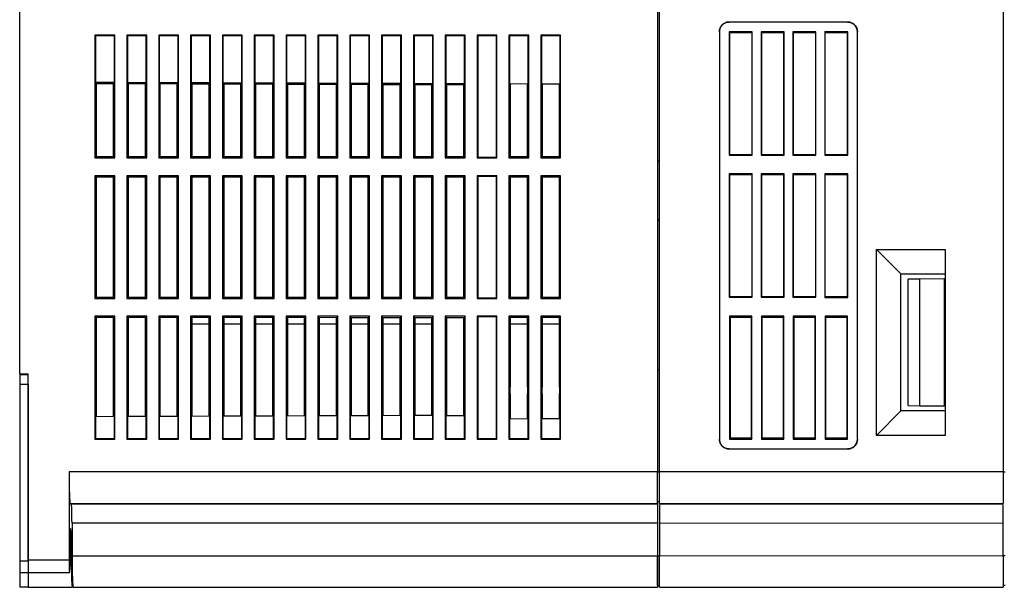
# Model space of a CAD drawing. Header units: millimetres. Extents: x 0 to 423, y 0 to 297.
# Tile 13 of 41: x 199 to 266, y 92 to 131. Entities that reach past the tile are written whole.
import ezdxf

# ---------------------------------------------------------------- set-up
doc = ezdxf.new("R2010")
doc.units = ezdxf.units.MM
doc.layers.add('实线', color=2, linetype='Continuous', lineweight=25)

msp = doc.modelspace()

# ---------------------------------------------------------------- linework, layer by layer
at = {"layer": '实线', "color": 2, "linetype": 'Continuous', "lineweight": 25, "true_color": 0xffff00}
for p, q in [((242.0897, 204.2754), (242.0897, 100.0036)), ((242.223, 100.0036), (242.223, 204.2754)), ((265.623, 204.2754), (265.623, 100.0036)), ((198.6897, 106.6643), (198.6897, 197.6428)), ((255.0253, 130.6105), (246.9709, 130.6105)), ((203.8134, 129.7149), (203.8134, 121.3618)), ((205.1665, 129.7149), (203.8134, 129.7149)), ((203.8134, 129.7149), (203.8495, 129.6789)), ((203.8495, 129.6789), (203.8495, 126.4951)), ((205.1301, 129.6785), (203.8495, 129.6789)), ((205.1301, 129.6785), (205.1665, 129.7149)), ((205.1301, 126.4907), (205.1301, 129.6785)), ((205.1665, 121.3618), (205.1665, 129.7149)), ((205.98, 129.7149), (205.98, 121.3618)), ((207.3332, 129.7149), (205.98, 129.7149)), ((205.98, 129.7149), (206.0167, 129.6783)), ((207.2963, 129.678), (206.0167, 129.6783)), ((206.0167, 129.6783), (206.0167, 126.4876)), ((207.2963, 129.678), (207.3332, 129.7149)), ((207.2963, 126.4831), (207.2963, 129.678)), ((207.3332, 121.3618), (207.3332, 129.7149)), ((208.1467, 129.7149), (208.1467, 121.3618)), ((209.4998, 129.7149), (208.1467, 129.7149)), ((208.1467, 129.7149), (208.1839, 129.6778)), ((209.4624, 129.6775), (208.1839, 129.6778)), ((208.1839, 129.6778), (208.1839, 126.48)), ((209.4624, 129.6775), (209.4998, 129.7149)), ((209.4624, 126.4755), (209.4624, 129.6775)), ((209.4998, 121.3618), (209.4998, 129.7149)), ((210.3134, 129.7149), (210.3134, 121.3618)), ((211.6665, 129.7149), (210.3134, 129.7149)), ((210.3134, 129.7149), (210.351, 129.6773)), ((210.351, 129.6773), (210.351, 126.4724)), ((211.6285, 129.677), (210.351, 129.6773)), ((211.6285, 129.677), (211.6665, 129.7149)), ((211.6285, 126.468), (211.6285, 129.677)), ((211.6665, 121.3618), (211.6665, 129.7149)), ((212.48, 129.7149), (212.48, 121.3618)), ((213.8332, 129.7149), (212.48, 129.7149)), ((212.48, 129.7149), (212.5182, 129.6767)), ((212.5182, 129.6767), (212.5182, 126.4649)), ((213.7947, 129.6764), (212.5182, 129.6767)), ((213.7947, 129.6764), (213.8332, 129.7149)), ((213.7947, 126.4604), (213.7947, 129.6764)), ((213.8332, 121.3618), (213.8332, 129.7149)), ((214.6467, 129.7149), (214.6467, 121.3618)), ((215.9998, 129.7149), (214.6467, 129.7149)), ((214.6467, 129.7149), (214.6854, 129.6762)), ((215.9608, 129.6759), (214.6854, 129.6762)), ((214.6854, 129.6762), (214.6854, 126.4573)), ((215.9608, 129.6759), (215.9998, 129.7149)), ((215.9608, 126.4529), (215.9608, 129.6759)), ((215.9998, 121.3618), (215.9998, 129.7149)), ((216.8134, 129.7149), (216.8134, 121.3618)), ((218.1665, 129.7149), (216.8134, 129.7149)), ((216.8134, 129.7149), (216.8526, 129.6757)), ((216.8526, 129.6757), (216.8526, 126.4497)), ((218.1269, 129.6754), (216.8526, 129.6757)), ((218.1269, 129.6754), (218.1665, 129.7149)), ((218.1269, 126.4453), (218.1269, 129.6754)), ((218.1665, 121.3618), (218.1665, 129.7149)), ((218.98, 129.7149), (218.98, 121.3618)), ((220.3332, 129.7149), (218.98, 129.7149)), ((218.98, 129.7149), (219.0198, 129.6752)), ((220.2931, 129.6748), (219.0198, 129.6752)), ((219.0198, 129.6752), (219.0198, 126.4422)), ((220.2931, 129.6748), (220.3332, 129.7149)), ((220.2931, 126.4377), (220.2931, 129.6748)), ((220.3332, 121.3618), (220.3332, 129.7149)), ((221.1467, 129.7149), (221.1467, 121.3618)), ((222.4998, 129.7149), (221.1467, 129.7149)), ((221.1467, 129.7149), (221.187, 129.6746)), ((222.4592, 129.6743), (221.187, 129.6746)), ((221.187, 129.6746), (221.187, 126.4346)), ((222.4592, 129.6743), (222.4998, 129.7149)), ((222.4592, 126.4302), (222.4592, 129.6743)), ((222.4998, 121.3618), (222.4998, 129.7149)), ((223.3134, 129.7149), (223.3134, 121.3618)), ((224.6665, 129.7149), (223.3134, 129.7149)), ((223.3134, 129.7149), (223.3542, 129.6741)), ((223.3542, 129.6741), (223.3542, 126.4271)), ((224.6254, 129.6738), (223.3542, 129.6741)), ((224.6254, 129.6738), (224.6665, 129.7149)), ((224.6254, 126.4226), (224.6254, 129.6738)), ((224.6665, 121.3618), (224.6665, 129.7149)), ((225.48, 129.7149), (225.48, 121.3618)), ((226.8332, 129.7149), (225.48, 129.7149)), ((225.48, 129.7149), (225.5214, 129.6736)), ((226.7915, 129.6733), (225.5214, 129.6736)), ((225.5214, 129.6736), (225.5214, 126.4195)), ((226.7915, 129.6733), (226.8332, 129.7149)), ((226.7915, 126.4151), (226.7915, 129.6733)), ((226.8332, 121.3618), (226.8332, 129.7149)), ((227.6467, 129.7149), (227.6467, 121.3618)), ((228.9998, 129.7149), (227.6467, 129.7149)), ((227.6467, 129.7149), (227.6886, 129.673)), ((228.9576, 129.6727), (227.6886, 129.673)), ((227.6886, 129.673), (227.6886, 126.4119)), ((228.9576, 129.6727), (228.9998, 129.7149)), ((228.9576, 126.4075), (228.9576, 129.6727)), ((228.9998, 121.3618), (228.9998, 129.7149)), ((229.8134, 129.7149), (229.8134, 121.3618)), ((231.1665, 129.7149), (229.8134, 129.7149)), ((229.8134, 129.7149), (229.8558, 129.6725)), ((229.8558, 129.6725), (229.8558, 121.4042)), ((231.1238, 129.6722), (229.8558, 129.6725)), ((231.1238, 129.6722), (231.1665, 129.7149)), ((231.1238, 121.4045), (231.1238, 129.6722)), ((231.1665, 121.3618), (231.1665, 129.7149)), ((231.98, 129.7149), (231.98, 121.3618)), ((233.3332, 129.7149), (231.98, 129.7149)), ((231.98, 129.7149), (232.023, 129.672)), ((233.2899, 129.6717), (232.023, 129.672)), ((232.023, 129.672), (232.023, 126.3968)), ((233.2899, 129.6717), (233.3332, 129.7149)), ((233.2899, 126.3924), (233.2899, 129.6717)), ((233.3332, 121.3618), (233.3332, 129.7149)), ((234.1467, 129.7149), (234.1467, 121.3618)), ((235.4998, 129.7149), (234.1467, 129.7149)), ((234.1902, 129.6714), (234.1467, 129.7149)), ((235.456, 129.6711), (234.1902, 129.6714)), ((234.1902, 129.6714), (234.1902, 126.3892)), ((235.4998, 129.7149), (235.456, 129.6711)), ((235.456, 126.3848), (235.456, 129.6711)), ((235.4998, 121.3618), (235.4998, 129.7149)), ((246.3042, 129.9438), (246.3042, 102.2218)), ((248.5368, 129.938), (246.9767, 129.937)), ((246.9767, 129.9372), (246.9767, 121.5444)), ((247.0146, 129.8993), (246.9767, 129.9372)), ((247.0146, 129.8991), (248.4989, 129.9)), ((247.0146, 121.5823), (247.0146, 129.8992)), ((248.4989, 129.9), (248.5368, 129.938)), ((248.5368, 121.5438), (248.5368, 129.9379)), ((250.7048, 129.9393), (249.1421, 129.9383)), ((249.1421, 129.9385), (249.1421, 121.5431)), ((249.18, 129.9006), (249.1421, 129.9385)), ((249.18, 129.9004), (250.6669, 129.9013)), ((249.18, 121.581), (249.18, 129.9005)), ((250.6669, 129.9013), (250.7048, 129.9393)), ((250.6669, 129.9013), (250.6669, 121.5804)), ((250.7048, 121.5425), (250.7048, 129.9391)), ((252.8728, 129.9406), (251.3074, 129.9397)), ((251.3074, 129.9398), (251.3074, 121.5418)), ((251.3453, 129.9019), (251.3074, 129.9398)), ((251.3453, 129.9018), (252.8349, 129.9027)), ((251.3453, 121.5797), (251.3453, 129.9019)), ((252.8349, 129.9027), (252.8728, 129.9406)), ((252.8349, 129.9025), (252.8349, 121.5791)), ((252.8728, 121.5411), (252.8728, 129.9405)), ((255.0408, 129.9419), (253.4728, 129.941)), ((253.4728, 129.9411), (253.4728, 121.5404)), ((253.5107, 129.9032), (253.4728, 129.9411)), ((253.5107, 129.9031), (255.0028, 129.904)), ((253.5107, 121.5783), (253.5107, 129.9032)), ((255.0028, 129.904), (255.0408, 129.9419)), ((255.0028, 129.9039), (255.0028, 121.5777)), ((255.0408, 121.5398), (255.0408, 129.9418)), ((255.692, 102.2218), (255.692, 129.9438)), ((203.8495, 126.4951), (203.9008, 126.4308)), ((205.1301, 126.4907), (203.8495, 126.4951)), ((203.9008, 126.4308), (203.9008, 121.4492)), ((203.9008, 126.4308), (205.0788, 126.4267)), ((205.0788, 126.4267), (205.1301, 126.4907)), ((205.0788, 121.4495), (205.0788, 126.4267)), ((206.0167, 126.4876), (206.0679, 126.4232)), ((207.2963, 126.4831), (206.0167, 126.4876)), ((206.0679, 126.4232), (206.0679, 121.4497)), ((206.0679, 126.4232), (207.245, 126.4191)), ((207.245, 126.4191), (207.2963, 126.4831)), ((207.245, 121.45), (207.245, 126.4191)), ((208.1839, 126.48), (208.2351, 126.4157)), ((209.4624, 126.4755), (208.1839, 126.48)), ((208.2351, 126.4157), (208.2351, 121.4502)), ((208.2351, 126.4157), (209.4111, 126.4116)), ((209.4111, 126.4116), (209.4624, 126.4755)), ((209.4111, 121.4505), (209.4111, 126.4116)), ((210.351, 126.4724), (210.4023, 126.4081)), ((211.6285, 126.468), (210.351, 126.4724)), ((210.4023, 126.4081), (210.4023, 121.4508)), ((210.4023, 126.4081), (211.5773, 126.404)), ((211.5773, 126.404), (211.6285, 126.468)), ((211.5773, 121.4511), (211.5773, 126.404)), ((212.5182, 126.4649), (212.5695, 126.4005)), ((213.7947, 126.4604), (212.5182, 126.4649)), ((212.5695, 126.4005), (212.5695, 121.4513)), ((212.5695, 126.4005), (213.7434, 126.3964)), ((213.7434, 126.3964), (213.7947, 126.4604)), ((213.7434, 121.4516), (213.7434, 126.3964)), ((214.6854, 126.4573), (214.7367, 126.393)), ((215.9608, 126.4529), (214.6854, 126.4573)), ((214.7367, 126.393), (214.7367, 121.4518)), ((214.7367, 126.393), (215.9095, 126.3889)), ((215.9095, 126.3889), (215.9608, 126.4529)), ((215.9095, 121.4521), (215.9095, 126.3889)), ((216.8526, 126.4497), (216.9039, 126.3854)), ((218.1269, 126.4453), (216.8526, 126.4497)), ((216.9039, 126.3854), (216.9039, 121.4524)), ((216.9039, 126.3854), (218.0757, 126.3813)), ((218.0757, 126.3813), (218.1269, 126.4453)), ((218.0757, 121.4526), (218.0757, 126.3813)), ((219.0198, 126.4422), (219.0711, 126.3778)), ((220.2931, 126.4377), (219.0198, 126.4422)), ((219.0711, 126.3778), (219.0711, 121.4529)), ((219.0711, 126.3778), (220.2418, 126.3738)), ((220.2418, 126.3738), (220.2931, 126.4377)), ((220.2418, 121.4532), (220.2418, 126.3738)), ((221.187, 126.4346), (221.2383, 126.3703)), ((222.4592, 126.4302), (221.187, 126.4346)), ((221.2383, 126.3703), (221.2383, 121.4534)), ((221.2383, 126.3703), (222.408, 126.3662)), ((222.408, 126.3662), (222.4592, 126.4302)), ((222.408, 121.4537), (222.408, 126.3662)), ((223.3542, 126.4271), (223.4055, 126.3627)), ((224.6254, 126.4226), (223.3542, 126.4271)), ((223.4055, 126.3627), (223.4055, 121.4539)), ((223.4055, 126.3627), (224.5741, 126.3586)), ((224.5741, 126.3586), (224.6254, 126.4226)), ((224.5741, 121.4542), (224.5741, 126.3586)), ((225.5214, 126.4195), (225.5727, 126.3552)), ((226.7915, 126.4151), (225.5214, 126.4195)), ((225.5727, 126.3552), (225.5727, 121.4545)), ((225.5727, 126.3552), (226.7402, 126.3511)), ((226.7402, 126.3511), (226.7915, 126.4151)), ((226.7402, 121.4548), (226.7402, 126.3511)), ((227.6886, 126.4119), (227.7399, 126.3476)), ((228.9576, 126.4075), (227.6886, 126.4119)), ((227.7399, 126.3476), (227.7399, 121.455)), ((227.7399, 126.3476), (228.9064, 126.3435)), ((228.9064, 126.3435), (228.9576, 126.4075)), ((228.9064, 121.4553), (228.9064, 126.3435)), ((232.023, 126.3968), (232.069, 126.3391)), ((233.2899, 126.3924), (232.023, 126.3968)), ((232.069, 126.3391), (232.069, 121.4508)), ((233.2445, 126.3357), (233.2899, 126.3924)), ((233.2445, 121.4505), (233.2445, 126.3357)), ((234.1902, 126.3892), (234.2351, 126.3329)), ((235.456, 126.3848), (234.1902, 126.3892)), ((234.2351, 126.3329), (234.2351, 121.4502)), ((235.4117, 126.3295), (235.456, 126.3848)), ((235.4117, 121.4499), (235.4117, 126.3295)), ((203.8134, 121.3618), (203.9008, 121.4492)), ((203.8134, 121.3618), (205.1665, 121.3618)), ((203.9008, 121.4492), (205.0788, 121.4495)), ((205.1665, 121.3618), (205.0788, 121.4495)), ((205.98, 121.3618), (206.0679, 121.4497)), ((205.98, 121.3618), (207.3332, 121.3618)), ((206.0679, 121.4497), (207.245, 121.45)), ((207.3332, 121.3618), (207.245, 121.45)), ((208.1467, 121.3618), (208.2351, 121.4502)), ((208.1467, 121.3618), (209.4998, 121.3618)), ((208.2351, 121.4502), (209.4111, 121.4505)), ((209.4998, 121.3618), (209.4111, 121.4505)), ((210.3134, 121.3618), (210.4023, 121.4508)), ((210.3134, 121.3618), (211.6665, 121.3618)), ((210.4023, 121.4508), (211.5773, 121.4511)), ((211.6665, 121.3618), (211.5773, 121.4511)), ((212.48, 121.3618), (212.5695, 121.4513)), ((212.48, 121.3618), (213.8332, 121.3618)), ((212.5695, 121.4513), (213.7434, 121.4516)), ((213.8332, 121.3618), (213.7434, 121.4516)), ((214.6467, 121.3618), (214.7367, 121.4518)), ((214.6467, 121.3618), (215.9998, 121.3618)), ((214.7367, 121.4518), (215.9095, 121.4521)), ((215.9998, 121.3618), (215.9095, 121.4521)), ((216.8134, 121.3618), (216.9039, 121.4524)), ((216.8134, 121.3618), (218.1665, 121.3618)), ((216.9039, 121.4524), (218.0757, 121.4526)), ((218.1665, 121.3618), (218.0757, 121.4526)), ((218.98, 121.3618), (219.0711, 121.4529)), ((218.98, 121.3618), (220.3332, 121.3618)), ((219.0711, 121.4529), (220.2418, 121.4532)), ((220.3332, 121.3618), (220.2418, 121.4532)), ((221.1467, 121.3618), (221.2383, 121.4534)), ((221.1467, 121.3618), (222.4998, 121.3618)), ((221.2383, 121.4534), (222.408, 121.4537)), ((222.4998, 121.3618), (222.408, 121.4537)), ((223.3134, 121.3618), (223.4055, 121.4539)), ((223.3134, 121.3618), (224.6665, 121.3618)), ((223.4055, 121.4539), (224.5741, 121.4542)), ((224.6665, 121.3618), (224.5741, 121.4542)), ((225.48, 121.3618), (225.5727, 121.4545)), ((225.48, 121.3618), (226.8332, 121.3618)), ((225.5727, 121.4545), (226.7402, 121.4548)), ((226.8332, 121.3618), (226.7402, 121.4548)), ((227.6467, 121.3618), (227.7399, 121.455)), ((227.6467, 121.3618), (228.9998, 121.3618)), ((227.7399, 121.455), (228.9064, 121.4553)), ((228.9998, 121.3618), (228.9064, 121.4553)), ((229.8134, 121.3618), (229.8558, 121.4042)), ((229.8134, 121.3618), (231.1665, 121.3618)), ((229.8558, 121.4042), (231.1238, 121.4045)), ((231.1665, 121.3618), (231.1238, 121.4045)), ((231.98, 121.3618), (232.069, 121.4508)), ((231.98, 121.3618), (233.3332, 121.3618)), ((232.069, 121.4508), (233.2445, 121.4505)), ((233.3332, 121.3618), (233.2445, 121.4505)), ((234.1467, 121.3618), (234.2351, 121.4502)), ((234.1467, 121.3618), (235.4998, 121.3618)), ((234.2351, 121.4502), (235.4117, 121.4499)), ((235.4998, 121.3618), (235.4117, 121.4499)), ((246.9767, 121.5444), (247.0146, 121.5823)), ((246.9767, 121.5446), (248.5368, 121.5436)), ((248.4989, 121.5816), (247.0146, 121.5825)), ((248.4989, 121.5816), (248.5368, 121.5436)), ((249.1421, 121.5431), (249.18, 121.581)), ((249.1421, 121.5432), (250.7048, 121.5423)), ((250.6669, 121.5802), (249.18, 121.5811)), ((250.6669, 121.5804), (250.7048, 121.5425)), ((251.3453, 121.5798), (251.3074, 121.5419)), ((251.3074, 121.5419), (252.8728, 121.541)), ((252.8349, 121.5789), (251.3453, 121.5798)), ((252.8728, 121.541), (252.8349, 121.5789)), ((253.4728, 121.5404), (253.5107, 121.5783)), ((253.4728, 121.5406), (255.0408, 121.5396)), ((255.0028, 121.5776), (253.5107, 121.5785)), ((255.0028, 121.5777), (255.0408, 121.5398)), ((242.223, 121.1395), (242.0897, 121.1395)), ((205.1665, 120.1483), (203.8134, 120.1483)), ((203.8134, 120.1483), (203.8134, 111.7951)), ((203.8134, 120.1483), (203.9008, 120.0609)), ((203.9008, 120.0609), (203.9008, 111.8825)), ((205.0788, 120.0606), (203.9008, 120.0609)), ((205.1665, 120.1483), (205.0788, 120.0606)), ((205.0788, 111.8828), (205.0788, 120.0606)), ((205.1665, 111.7951), (205.1665, 120.1483)), ((205.98, 120.1483), (205.98, 111.7951)), ((207.3332, 120.1483), (205.98, 120.1483)), ((205.98, 120.1483), (206.0679, 120.0604)), ((207.245, 120.0601), (206.0679, 120.0604)), ((206.0679, 120.0604), (206.0679, 111.883)), ((207.3332, 120.1483), (207.245, 120.0601)), ((207.245, 111.8833), (207.245, 120.0601)), ((207.3332, 111.7951), (207.3332, 120.1483)), ((208.1467, 120.1483), (208.1467, 111.7951)), ((209.4998, 120.1483), (208.1467, 120.1483)), ((208.1467, 120.1483), (208.2351, 120.0598)), ((208.2351, 120.0598), (208.2351, 111.8836)), ((209.4111, 120.0596), (208.2351, 120.0598)), ((209.4998, 120.1483), (209.4111, 120.0596)), ((209.4111, 111.8839), (209.4111, 120.0596)), ((209.4998, 111.7951), (209.4998, 120.1483)), ((210.3134, 120.1483), (210.3134, 111.7951)), ((211.6665, 120.1483), (210.3134, 120.1483)), ((210.3134, 120.1483), (210.4023, 120.0593)), ((210.4023, 120.0593), (210.4023, 111.8841)), ((211.5773, 120.059), (210.4023, 120.0593)), ((211.5773, 120.059), (211.6665, 120.1483)), ((211.5773, 111.8844), (211.5773, 120.059)), ((211.6665, 111.7951), (211.6665, 120.1483)), ((213.8332, 120.1483), (212.48, 120.1483)), ((212.48, 120.1483), (212.48, 111.7951)), ((212.48, 120.1483), (212.5695, 120.0588)), ((212.5695, 120.0588), (212.5695, 111.8846)), ((213.7434, 120.0585), (212.5695, 120.0588)), ((213.8332, 120.1483), (213.7434, 120.0585)), ((213.7434, 111.8849), (213.7434, 120.0585)), ((213.8332, 111.7951), (213.8332, 120.1483)), ((214.6467, 120.1483), (214.6467, 111.7951)), ((215.9998, 120.1483), (214.6467, 120.1483)), ((214.7367, 120.0583), (214.6467, 120.1483)), ((214.7367, 120.0583), (214.7367, 111.8852)), ((215.9095, 120.058), (214.7367, 120.0583)), ((215.9998, 120.1483), (215.9095, 120.058)), ((215.9095, 111.8854), (215.9095, 120.058)), ((215.9998, 111.7951), (215.9998, 120.1483)), ((218.1665, 120.1483), (216.8134, 120.1483)), ((216.8134, 120.1483), (216.8134, 111.7951)), ((216.8134, 120.1483), (216.9039, 120.0577)), ((216.9039, 120.0577), (216.9039, 111.8857)), ((218.0757, 120.0574), (216.9039, 120.0577)), ((218.1665, 120.1483), (218.0757, 120.0574)), ((218.0757, 111.886), (218.0757, 120.0574)), ((218.1665, 111.7951), (218.1665, 120.1483)), ((220.3332, 120.1483), (218.98, 120.1483)), ((218.98, 120.1483), (218.98, 111.7951)), ((218.98, 120.1483), (219.0711, 120.0572)), ((219.0711, 120.0572), (219.0711, 111.8862)), ((220.2418, 120.0569), (219.0711, 120.0572)), ((220.3332, 120.1483), (220.2418, 120.0569)), ((220.2418, 111.8865), (220.2418, 120.0569)), ((220.3332, 111.7951), (220.3332, 120.1483)), ((221.1467, 120.1483), (221.1467, 111.7951)), ((222.4998, 120.1483), (221.1467, 120.1483)), ((221.1467, 120.1483), (221.2383, 120.0567)), ((221.2383, 120.0567), (221.2383, 111.8867)), ((222.408, 120.0564), (221.2383, 120.0567)), ((222.408, 120.0564), (222.4998, 120.1483)), ((222.408, 111.887), (222.408, 120.0564)), ((222.4998, 111.7951), (222.4998, 120.1483)), ((224.6665, 120.1483), (223.3134, 120.1483)), ((223.3134, 120.1483), (223.3134, 111.7951)), ((223.3134, 120.1483), (223.4055, 120.0561)), ((223.4055, 120.0561), (223.4055, 111.8873)), ((224.5741, 120.0558), (223.4055, 120.0561)), ((224.6665, 120.1483), (224.5741, 120.0558)), ((224.5741, 111.8876), (224.5741, 120.0558)), ((224.6665, 111.7951), (224.6665, 120.1483)), ((225.48, 120.1483), (225.48, 111.7951)), ((226.8332, 120.1483), (225.48, 120.1483)), ((225.5727, 120.0556), (225.48, 120.1483)), ((225.5727, 120.0556), (225.5727, 111.8878)), ((226.7402, 120.0553), (225.5727, 120.0556)), ((226.8332, 120.1483), (226.7402, 120.0553)), ((226.7402, 111.8881), (226.7402, 120.0553)), ((226.8332, 111.7951), (226.8332, 120.1483)), ((228.9998, 120.1483), (227.6467, 120.1483)), ((227.6467, 120.1483), (227.6467, 111.7951)), ((227.6467, 120.1483), (227.7399, 120.0551)), ((227.7399, 120.0551), (227.7399, 111.8883)), ((228.9064, 120.0548), (227.7399, 120.0551)), ((228.9998, 120.1483), (228.9064, 120.0548)), ((228.9064, 111.8886), (228.9064, 120.0548)), ((228.9998, 111.7951), (228.9998, 120.1483)), ((229.8134, 120.1483), (229.8134, 111.7951)), ((231.1665, 120.1483), (229.8134, 120.1483)), ((229.8134, 120.1483), (229.8558, 120.1058)), ((231.1238, 120.1055), (229.8558, 120.1058)), ((229.8558, 120.1058), (229.8558, 111.8376)), ((231.1665, 120.1483), (231.1238, 120.1055)), ((231.1238, 111.8379), (231.1238, 120.1055)), ((231.1665, 111.7951), (231.1665, 120.1483)), ((231.98, 120.1483), (231.98, 111.7951)), ((233.3332, 120.1483), (231.98, 120.1483)), ((231.98, 120.1483), (232.069, 120.0593)), ((233.2445, 120.0596), (232.069, 120.0593)), ((232.069, 120.0593), (232.069, 111.8841)), ((233.3332, 120.1483), (233.2445, 120.0596)), ((233.2445, 111.8838), (233.2445, 120.0596)), ((233.3332, 111.7951), (233.3332, 120.1483)), ((235.4998, 120.1483), (234.1467, 120.1483)), ((234.1467, 120.1483), (234.1467, 111.7951)), ((234.1467, 120.1483), (234.2351, 120.0599)), ((235.4117, 120.0601), (234.2351, 120.0599)), ((234.2351, 120.0599), (234.2351, 111.8836)), ((235.4998, 120.1483), (235.4117, 120.0601)), ((235.4117, 111.8833), (235.4117, 120.0601)), ((235.4998, 111.7951), (235.4998, 120.1483)), ((248.5368, 120.2713), (246.9767, 120.2703)), ((246.9767, 120.2705), (246.9767, 111.8777)), ((247.0146, 120.2326), (246.9767, 120.2705)), ((247.0146, 120.2325), (248.4989, 120.2334)), ((247.0146, 111.9157), (247.0146, 120.2326)), ((248.5368, 120.2713), (248.4989, 120.2334)), ((248.5368, 111.8771), (248.5368, 120.2711)), ((250.7048, 120.2726), (249.1421, 120.2717)), ((249.1421, 120.2718), (249.1421, 111.8764)), ((249.1421, 120.2717), (249.18, 120.2338)), ((249.18, 120.2338), (250.6669, 120.2347)), ((249.18, 111.9143), (249.18, 120.2339)), ((250.6669, 120.2347), (250.7048, 120.2726)), ((250.6669, 120.2346), (250.6669, 111.9137)), ((250.7048, 111.8758), (250.7048, 120.2725)), ((252.8728, 120.2739), (251.3074, 120.273)), ((251.3074, 120.2731), (251.3074, 111.8751)), ((251.3074, 120.273), (251.3453, 120.2351)), ((251.3453, 120.2351), (252.8349, 120.236)), ((251.3453, 111.913), (251.3453, 120.2353)), ((252.8349, 120.236), (252.8728, 120.2739)), ((252.8349, 120.2359), (252.8349, 111.9124)), ((252.8728, 111.8745), (252.8728, 120.2738)), ((255.0408, 120.2753), (253.4728, 120.2743)), ((253.4728, 120.2745), (253.4728, 111.8738)), ((253.4728, 120.2743), (253.5107, 120.2364)), ((253.5107, 120.2364), (255.0028, 120.2373)), ((253.5107, 111.9117), (253.5107, 120.2366)), ((255.0028, 120.2373), (255.0408, 120.2753)), ((255.0028, 120.2373), (255.0028, 111.9111)), ((255.0408, 111.8731), (255.0408, 120.2751)), ((242.0897, 117.1395), (242.223, 117.1395)), ((248.4989, 116.8062), (248.5368, 116.8062)), ((248.5368, 116.7101), (248.4989, 116.7107)), ((256.9897, 102.4728), (256.9897, 115.1395)), ((256.9897, 115.1395), (261.6563, 115.1395)), ((256.9897, 115.1395), (258.6563, 113.4728)), ((261.6563, 115.1395), (261.6563, 102.4728)), ((258.6563, 104.1395), (258.6563, 113.4728)), ((258.6563, 113.4728), (261.6563, 113.4728)), ((259.9288, 113.1134), (259.1546, 113.1009)), ((259.1546, 104.5114), (259.1546, 113.1009)), ((261.5938, 113.1279), (259.9288, 113.1134)), ((259.9288, 113.1134), (259.9288, 104.4989)), ((261.6492, 113.1205), (261.5938, 113.1279)), ((261.5938, 113.1279), (261.5938, 104.4844)), ((261.5938, 113.0997), (261.6563, 113.1003)), ((261.5938, 112.7133), (261.6563, 112.7128)), ((261.6563, 113.1206), (261.6492, 113.1205)), ((247.0146, 111.9158), (246.9767, 111.8779)), ((248.4989, 111.9149), (247.0146, 111.9158)), ((248.4989, 111.9149), (248.5368, 111.877)), ((249.18, 111.9145), (249.1421, 111.8766)), ((250.6669, 111.9136), (249.18, 111.9145)), ((250.6669, 111.9137), (250.7048, 111.8758)), ((251.3453, 111.9131), (251.3074, 111.8753)), ((252.8349, 111.9122), (251.3453, 111.9131)), ((252.8349, 111.9124), (252.8728, 111.8745)), ((253.5107, 111.9118), (253.4728, 111.8739)), ((255.0028, 111.9109), (253.5107, 111.9118)), ((255.0028, 111.9111), (255.0408, 111.8731)), ((203.8134, 111.7951), (203.9008, 111.8825)), ((203.8134, 111.7951), (205.1665, 111.7951)), ((203.9008, 111.8825), (205.0788, 111.8828)), ((205.0788, 111.8828), (205.1665, 111.7951)), ((206.0679, 111.883), (205.98, 111.7951)), ((205.98, 111.7951), (207.3332, 111.7951)), ((206.0679, 111.883), (207.245, 111.8833)), ((207.3332, 111.7951), (207.245, 111.8833)), ((208.2351, 111.8836), (208.1467, 111.7951)), ((208.1467, 111.7951), (209.4998, 111.7951)), ((208.2351, 111.8836), (209.4111, 111.8839)), ((209.4998, 111.7951), (209.4111, 111.8839)), ((210.3134, 111.7951), (210.4023, 111.8841)), ((210.3134, 111.7951), (211.6665, 111.7951)), ((210.4023, 111.8841), (211.5773, 111.8844)), ((211.6665, 111.7951), (211.5773, 111.8844)), ((212.48, 111.7951), (212.5695, 111.8846)), ((212.48, 111.7951), (213.8332, 111.7951)), ((212.5695, 111.8846), (213.7434, 111.8849)), ((213.7434, 111.8849), (213.8332, 111.7951)), ((214.6467, 111.7951), (214.7367, 111.8852)), ((214.6467, 111.7951), (215.9998, 111.7951)), ((214.7367, 111.8852), (215.9095, 111.8854)), ((215.9998, 111.7951), (215.9095, 111.8854)), ((216.8134, 111.7951), (216.9039, 111.8857)), ((216.8134, 111.7951), (218.1665, 111.7951)), ((216.9039, 111.8857), (218.0757, 111.886)), ((218.0757, 111.886), (218.1665, 111.7951)), ((218.98, 111.7951), (219.0711, 111.8862)), ((218.98, 111.7951), (220.3332, 111.7951)), ((219.0711, 111.8862), (220.2418, 111.8865)), ((220.2418, 111.8865), (220.3332, 111.7951)), ((221.1467, 111.7951), (221.2383, 111.8867)), ((221.1467, 111.7951), (222.4998, 111.7951)), ((221.2383, 111.8867), (222.408, 111.887)), ((222.4998, 111.7951), (222.408, 111.887)), ((223.3134, 111.7951), (223.4055, 111.8873)), ((223.3134, 111.7951), (224.6665, 111.7951)), ((223.4055, 111.8873), (224.5741, 111.8876)), ((224.5741, 111.8876), (224.6665, 111.7951)), ((225.48, 111.7951), (225.5727, 111.8878)), ((225.48, 111.7951), (226.8332, 111.7951)), ((225.5727, 111.8878), (226.7402, 111.8881)), ((226.8332, 111.7951), (226.7402, 111.8881)), ((227.6467, 111.7951), (227.7399, 111.8883)), ((227.6467, 111.7951), (228.9998, 111.7951)), ((227.7399, 111.8883), (228.9064, 111.8886)), ((228.9064, 111.8886), (228.9998, 111.7951)), ((229.8558, 111.8376), (229.8134, 111.7951)), ((229.8134, 111.7951), (231.1665, 111.7951)), ((229.8558, 111.8376), (231.1238, 111.8379)), ((231.1665, 111.7951), (231.1238, 111.8379)), ((232.069, 111.8841), (231.98, 111.7951)), ((231.98, 111.7951), (233.3332, 111.7951)), ((232.069, 111.8841), (233.2445, 111.8838)), ((233.3332, 111.7951), (233.2445, 111.8838)), ((234.1467, 111.7951), (234.2351, 111.8836)), ((234.1467, 111.7951), (235.4998, 111.7951)), ((234.2351, 111.8836), (235.4117, 111.8833)), ((235.4117, 111.8833), (235.4998, 111.7951)), ((246.9767, 111.8779), (248.5368, 111.8769)), ((249.1421, 111.8766), (250.7048, 111.8756)), ((251.3074, 111.8753), (252.8728, 111.8743)), ((253.4728, 111.8739), (255.0408, 111.873)), ((205.1665, 110.5816), (203.8134, 110.5816)), ((203.8134, 110.5816), (203.8134, 102.2285)), ((203.8134, 110.5816), (203.9008, 110.4942)), ((205.1665, 110.5816), (205.0788, 110.4939)), ((205.1665, 102.2285), (205.1665, 110.5816)), ((205.98, 110.5816), (205.98, 102.2285)), ((207.3332, 110.5816), (205.98, 110.5816)), ((205.98, 110.5816), (206.0679, 110.4937)), ((207.3332, 110.5816), (207.245, 110.4934)), ((207.3332, 102.2285), (207.3332, 110.5816)), ((208.1467, 110.5816), (208.1467, 102.2285)), ((209.4998, 110.5816), (208.1467, 110.5816)), ((208.1467, 110.5816), (208.2351, 110.4932)), ((209.4998, 110.5816), (209.4111, 110.4929)), ((209.4998, 102.2285), (209.4998, 110.5816)), ((210.3134, 110.5816), (210.3134, 102.2285)), ((211.6665, 110.5816), (210.3134, 110.5816)), ((210.3134, 110.5816), (210.4023, 110.4926)), ((211.6665, 110.5816), (211.5773, 110.4924)), ((211.6665, 102.2285), (211.6665, 110.5816)), ((212.48, 110.5816), (212.48, 102.2285)), ((213.8332, 110.5816), (212.48, 110.5816)), ((212.48, 110.5816), (212.5695, 110.4921)), ((213.8332, 110.5816), (213.7434, 110.4918)), ((213.8332, 102.2285), (213.8332, 110.5816)), ((214.6467, 110.5816), (214.6467, 102.2285)), ((215.9998, 110.5816), (214.6467, 110.5816)), ((214.6467, 110.5816), (214.7367, 110.4916)), ((215.9998, 110.5816), (215.9095, 110.4913)), ((215.9998, 102.2285), (215.9998, 110.5816)), ((216.8134, 110.5816), (216.8134, 102.2285)), ((218.1665, 110.5816), (216.8134, 110.5816)), ((216.8134, 110.5816), (216.9039, 110.4911)), ((218.1665, 110.5816), (218.0757, 110.4908)), ((218.1665, 102.2285), (218.1665, 110.5816)), ((218.98, 110.5816), (218.98, 102.2285)), ((220.3332, 110.5816), (218.98, 110.5816)), ((218.98, 110.5816), (219.0711, 110.4905)), ((220.3332, 110.5816), (220.2418, 110.4902)), ((220.3332, 102.2285), (220.3332, 110.5816)), ((221.1467, 110.5816), (221.1467, 102.2285)), ((222.4998, 110.5816), (221.1467, 110.5816)), ((221.1467, 110.5816), (221.2383, 110.49)), ((222.4998, 110.5816), (222.408, 110.4897)), ((222.4998, 102.2285), (222.4998, 110.5816)), ((223.3134, 110.5816), (223.3134, 102.2285)), ((224.6665, 110.5816), (223.3134, 110.5816)), ((223.3134, 110.5816), (223.4055, 110.4895)), ((224.6665, 110.5816), (224.5741, 110.4892)), ((224.6665, 102.2285), (224.6665, 110.5816)), ((225.48, 110.5816), (225.48, 102.2285)), ((226.8332, 110.5816), (225.48, 110.5816)), ((225.48, 110.5816), (225.5727, 110.4889)), ((226.8332, 110.5816), (226.7402, 110.4887)), ((226.8332, 102.2285), (226.8332, 110.5816)), ((227.6467, 110.5816), (227.6467, 102.2285)), ((228.9998, 110.5816), (227.6467, 110.5816)), ((227.6467, 110.5816), (227.7399, 110.4884)), ((228.9998, 110.5816), (228.9064, 110.4881)), ((228.9998, 102.2285), (228.9998, 110.5816)), ((229.8134, 110.5816), (229.8134, 102.2285)), ((231.1665, 110.5816), (229.8134, 110.5816)), ((229.8134, 110.5816), (229.8558, 110.5392)), ((231.1665, 110.5816), (231.1238, 110.5389)), ((231.1665, 102.2285), (231.1665, 110.5816)), ((231.98, 110.5816), (231.98, 102.2285)), ((233.3332, 110.5816), (231.98, 110.5816)), ((231.98, 110.5816), (232.069, 110.4927)), ((233.3332, 110.5816), (233.2445, 110.4929)), ((233.3332, 102.2285), (233.3332, 110.5816)), ((234.1467, 110.5816), (234.1467, 102.2285)), ((235.4998, 110.5816), (234.1467, 110.5816)), ((234.1467, 110.5816), (234.2351, 110.4932)), ((235.4998, 110.5816), (235.4117, 110.4935)), ((235.4998, 102.2285), (235.4998, 110.5816)), ((248.5171, 110.5849), (246.9955, 110.5849)), ((246.9955, 110.5849), (246.9955, 102.23)), ((247.0488, 110.5317), (246.9955, 110.5849)), ((248.5171, 110.5849), (248.4639, 110.5317)), ((248.5171, 102.23), (248.5171, 110.5849)), ((250.6838, 110.5849), (249.1622, 110.5849)), ((249.1622, 110.5849), (249.1622, 102.23)), ((249.2154, 110.5317), (249.1622, 110.5849)), ((250.6838, 110.5849), (250.6306, 110.5317)), ((250.6838, 102.23), (250.6838, 110.5849)), ((251.3289, 110.5849), (251.3289, 102.23)), ((252.8505, 110.5849), (251.3289, 110.5849)), ((251.3821, 110.5317), (251.3289, 110.5849)), ((252.7973, 110.5317), (252.8505, 110.5849)), ((252.8505, 102.23), (252.8505, 110.5849)), ((253.4955, 110.5849), (253.4955, 102.23)), ((255.0171, 110.5849), (253.4955, 110.5849)), ((253.5488, 110.5317), (253.4955, 110.5849)), ((254.9639, 110.5317), (255.0171, 110.5849)), ((255.0171, 102.23), (255.0171, 110.5849)), ((261.5938, 111.0595), (261.6563, 111.0601)), ((261.5938, 111.0595), (261.6563, 111.0601)), ((261.5938, 111.0462), (261.6563, 111.0468)), ((261.6563, 111.0468), (261.5938, 111.0462)), ((261.6563, 110.6726), (261.5938, 110.6731)), ((261.5938, 110.6598), (261.6563, 110.6593)), ((203.9008, 110.4942), (203.9008, 103.7507)), ((205.0788, 110.4939), (203.9008, 110.4942)), ((205.0788, 103.7548), (205.0788, 110.4939)), ((206.0679, 110.4937), (206.0679, 103.7583)), ((207.245, 110.4934), (206.0679, 110.4937)), ((207.245, 103.7624), (207.245, 110.4934)), ((208.2351, 110.4932), (208.2351, 103.7658)), ((209.4111, 110.4929), (208.2351, 110.4932)), ((209.4111, 103.7699), (209.4111, 110.4929)), ((210.4023, 110.4926), (210.4023, 103.7734)), ((211.5773, 110.4924), (210.4023, 110.4926)), ((211.5773, 110.0395), (210.4023, 110.0395)), ((211.5773, 103.7775), (211.5773, 110.4924)), ((212.5695, 110.4921), (212.5695, 103.781)), ((213.7434, 110.4918), (212.5695, 110.4921)), ((213.7434, 110.0395), (212.5695, 110.0395)), ((213.7434, 103.7851), (213.7434, 110.4918)), ((214.7367, 110.4916), (214.7367, 103.7885)), ((215.9095, 110.4913), (214.7367, 110.4916)), ((215.9095, 110.0395), (214.7367, 110.0395)), ((215.9095, 103.7926), (215.9095, 110.4913)), ((216.9039, 110.4911), (216.9039, 103.7961)), ((218.0757, 110.4908), (216.9039, 110.4911)), ((218.0757, 110.0395), (216.9039, 110.0395)), ((218.0757, 103.8002), (218.0757, 110.4908)), ((219.0711, 110.4905), (219.0711, 103.8037)), ((220.2418, 110.4902), (219.0711, 110.4905)), ((220.2418, 110.0395), (219.0711, 110.0395)), ((220.2418, 103.8078), (220.2418, 110.4902)), ((221.2383, 110.49), (221.2383, 103.8112)), ((222.408, 110.4897), (221.2383, 110.49)), ((222.408, 110.0395), (221.2383, 110.0395)), ((222.408, 103.8153), (222.408, 110.4897)), ((223.4055, 110.4895), (223.4055, 103.8188)), ((224.5741, 110.4892), (223.4055, 110.4895)), ((224.5741, 110.0395), (223.4055, 110.0395)), ((224.5741, 103.8229), (224.5741, 110.4892)), ((225.5727, 110.4889), (225.5727, 103.8264)), ((226.7402, 110.4887), (225.5727, 110.4889)), ((226.7402, 110.0395), (225.5727, 110.0395)), ((226.7402, 103.8304), (226.7402, 110.4887)), ((227.7399, 110.4884), (227.7399, 103.8339)), ((228.9064, 110.4881), (227.7399, 110.4884)), ((228.9064, 103.838), (228.9064, 110.4881)), ((231.1238, 110.5389), (229.8558, 110.5392)), ((229.8558, 110.5392), (229.8558, 102.2709)), ((231.1238, 102.2712), (231.1238, 110.5389)), ((233.2445, 110.4929), (232.069, 110.4927)), ((232.069, 110.4927), (232.069, 105.7821)), ((233.2445, 110.0395), (232.069, 110.0395)), ((233.2445, 105.7719), (233.2445, 110.4929)), ((235.4117, 110.4935), (234.2351, 110.4932)), ((234.2351, 110.4932), (234.2351, 105.7632)), ((235.4117, 110.0395), (234.2351, 110.0395)), ((235.4117, 105.7529), (235.4117, 110.4935)), ((247.0488, 102.2832), (247.0488, 110.5317)), ((247.0488, 110.5317), (248.4639, 110.5317)), ((248.4639, 110.5317), (248.4639, 102.2832)), ((249.2154, 102.2832), (249.2154, 110.5317)), ((249.2154, 110.5317), (250.6306, 110.5317)), ((250.6306, 110.5317), (250.6306, 102.2832)), ((251.3821, 102.2832), (251.3821, 110.5317)), ((251.3821, 110.5317), (252.7973, 110.5317)), ((252.7973, 110.5317), (252.7973, 102.2832)), ((253.5488, 110.5317), (254.9639, 110.5317)), ((253.5488, 102.2832), (253.5488, 110.5317)), ((254.9639, 110.5317), (254.9639, 102.2832)), ((248.4639, 108.7062), (248.5171, 108.7062)), ((261.5938, 109.006), (261.6563, 109.0066)), ((261.5938, 109.006), (261.6563, 109.0066)), ((261.5938, 108.6063), (261.6563, 108.6058)), ((198.6897, 106.6643), (198.6897, 106.6321)), ((198.6897, 106.6643), (199.2563, 106.6643)), ((198.6897, 106.6321), (198.6897, 105.9728)), ((198.6897, 106.6321), (199.2563, 106.632)), ((199.2563, 93.9776), (199.2563, 106.6643)), ((242.0897, 106.9728), (242.223, 106.9728)), ((248.4639, 106.9728), (248.5171, 106.9728)), ((248.4639, 106.5863), (248.5171, 106.5865)), ((261.5938, 106.9525), (261.6563, 106.953)), ((261.5938, 106.9525), (261.6563, 106.953)), ((261.5938, 106.9392), (261.6563, 106.9397)), ((261.6563, 106.5656), (261.5938, 106.5661)), ((261.5938, 106.5528), (261.6563, 106.5523)), ((198.6897, 105.9728), (198.6897, 93.91)), ((198.6897, 105.9728), (199.2563, 105.9728)), ((199.2563, 105.9728), (199.2563, 93.9776)), ((232.069, 105.2969), (232.069, 105.7821)), ((232.069, 105.2969), (232.069, 103.6732)), ((233.2445, 105.7719), (233.2445, 105.3071)), ((233.2445, 103.6766), (233.2445, 105.3071)), ((234.2351, 105.3158), (234.2351, 105.7632)), ((234.2351, 105.3158), (234.2351, 103.6795)), ((235.4117, 105.7529), (235.4117, 105.3261)), ((235.4117, 103.6829), (235.4117, 105.3261)), ((261.5938, 104.899), (261.6563, 104.8995)), ((256.9897, 102.4728), (258.6563, 104.1395)), ((261.6563, 104.1395), (258.6563, 104.1395)), ((259.1546, 104.5114), (259.9288, 104.4989)), ((259.9288, 104.4989), (261.5938, 104.4844)), ((261.6563, 104.5121), (261.5938, 104.5126)), ((261.5938, 104.4844), (261.6492, 104.4918)), ((261.6492, 104.4918), (261.6563, 104.4918)), ((205.1301, 103.755), (203.8495, 103.7505)), ((203.8495, 103.7505), (203.8495, 102.2646)), ((205.1301, 102.2649), (205.1301, 103.755)), ((207.2963, 103.7626), (206.0167, 103.7581)), ((206.0167, 103.7581), (206.0167, 102.2651)), ((207.2963, 102.2654), (207.2963, 103.7626)), ((209.4624, 103.7701), (208.1839, 103.7657)), ((208.1839, 103.7657), (208.1839, 102.2656)), ((209.4624, 102.2659), (209.4624, 103.7701)), ((211.6285, 103.7777), (210.351, 103.7732)), ((210.351, 103.7732), (210.351, 102.2661)), ((211.6285, 102.2665), (211.6285, 103.7777)), ((213.7947, 103.7852), (212.5182, 103.7808)), ((212.5182, 103.7808), (212.5182, 102.2667)), ((213.7947, 102.267), (213.7947, 103.7852)), ((215.9608, 103.7928), (214.6854, 103.7884)), ((214.6854, 103.7884), (214.6854, 102.2672)), ((215.9608, 102.2675), (215.9608, 103.7928)), ((218.1269, 103.8004), (216.8526, 103.7959)), ((216.8526, 103.7959), (216.8526, 102.2677)), ((218.1269, 102.268), (218.1269, 103.8004)), ((220.2931, 103.8079), (219.0198, 103.8035)), ((219.0198, 103.8035), (219.0198, 102.2683)), ((220.2931, 102.2686), (220.2931, 103.8079)), ((222.4592, 103.8155), (221.187, 103.8111)), ((221.187, 103.8111), (221.187, 102.2688)), ((222.4592, 102.2691), (222.4592, 103.8155)), ((224.6254, 103.8231), (223.3542, 103.8186)), ((223.3542, 103.8186), (223.3542, 102.2693)), ((224.6254, 102.2696), (224.6254, 103.8231)), ((226.7915, 103.8306), (225.5214, 103.8262)), ((225.5214, 103.8262), (225.5214, 102.2698)), ((226.7915, 102.2702), (226.7915, 103.8306)), ((227.6886, 103.8337), (228.9576, 103.8382)), ((227.6886, 103.8337), (227.6886, 102.2704)), ((228.9576, 102.2707), (228.9576, 103.8382)), ((232.069, 103.6732), (232.023, 103.6155)), ((232.023, 103.6155), (233.2899, 103.62)), ((232.023, 103.6155), (232.023, 102.2714)), ((233.2899, 103.62), (233.2445, 103.6766)), ((233.2899, 102.2717), (233.2899, 103.62)), ((234.2351, 103.6795), (234.1902, 103.6231)), ((234.1902, 103.6231), (235.456, 103.6275)), ((234.1902, 103.6231), (234.1902, 102.272)), ((235.456, 103.6275), (235.4117, 103.6829)), ((235.456, 102.2723), (235.456, 103.6275)), ((203.8134, 102.2285), (203.8495, 102.2646)), ((203.8134, 102.2285), (205.1665, 102.2285)), ((203.8495, 102.2646), (205.1301, 102.2649)), ((205.1301, 102.2649), (205.1665, 102.2285)), ((206.0167, 102.2651), (205.98, 102.2285)), ((205.98, 102.2285), (207.3332, 102.2285)), ((206.0167, 102.2651), (207.2963, 102.2654)), ((207.3332, 102.2285), (207.2963, 102.2654)), ((208.1839, 102.2656), (208.1467, 102.2285)), ((208.1467, 102.2285), (209.4998, 102.2285)), ((208.1839, 102.2656), (209.4624, 102.2659)), ((209.4998, 102.2285), (209.4624, 102.2659)), ((210.351, 102.2661), (210.3134, 102.2285)), ((210.3134, 102.2285), (211.6665, 102.2285)), ((210.351, 102.2661), (211.6285, 102.2665)), ((211.6665, 102.2285), (211.6285, 102.2665)), ((212.5182, 102.2667), (212.48, 102.2285)), ((212.48, 102.2285), (213.8332, 102.2285)), ((212.5182, 102.2667), (213.7947, 102.267)), ((213.8332, 102.2285), (213.7947, 102.267)), ((214.6854, 102.2672), (214.6467, 102.2285)), ((214.6467, 102.2285), (215.9998, 102.2285)), ((214.6854, 102.2672), (215.9608, 102.2675)), ((215.9998, 102.2285), (215.9608, 102.2675)), ((216.8526, 102.2677), (216.8134, 102.2285)), ((216.8134, 102.2285), (218.1665, 102.2285)), ((216.8526, 102.2677), (218.1269, 102.268)), ((218.1665, 102.2285), (218.1269, 102.268)), ((219.0198, 102.2683), (218.98, 102.2285)), ((218.98, 102.2285), (220.3332, 102.2285)), ((219.0198, 102.2683), (220.2931, 102.2686)), ((220.3332, 102.2285), (220.2931, 102.2686)), ((221.187, 102.2688), (221.1467, 102.2285)), ((221.1467, 102.2285), (222.4998, 102.2285)), ((221.187, 102.2688), (222.4592, 102.2691)), ((222.4998, 102.2285), (222.4592, 102.2691)), ((223.3542, 102.2693), (223.3134, 102.2285)), ((223.3134, 102.2285), (224.6665, 102.2285)), ((223.3542, 102.2693), (224.6254, 102.2696)), ((224.6665, 102.2285), (224.6254, 102.2696)), ((225.5214, 102.2698), (225.48, 102.2285)), ((225.48, 102.2285), (226.8332, 102.2285)), ((225.5214, 102.2698), (226.7915, 102.2702)), ((226.8332, 102.2285), (226.7915, 102.2702)), ((227.6886, 102.2704), (227.6467, 102.2285)), ((227.6467, 102.2285), (228.9998, 102.2285)), ((227.6886, 102.2704), (228.9576, 102.2707)), ((228.9998, 102.2285), (228.9576, 102.2707)), ((229.8558, 102.2709), (229.8134, 102.2285)), ((229.8134, 102.2285), (231.1665, 102.2285)), ((229.8558, 102.2709), (231.1238, 102.2712)), ((231.1665, 102.2285), (231.1238, 102.2712)), ((232.023, 102.2714), (231.98, 102.2285)), ((231.98, 102.2285), (233.3332, 102.2285)), ((232.023, 102.2714), (233.2899, 102.2717)), ((233.3332, 102.2285), (233.2899, 102.2717)), ((234.1902, 102.272), (234.1467, 102.2285)), ((234.1467, 102.2285), (235.4998, 102.2285)), ((234.1902, 102.272), (235.456, 102.2723)), ((235.4998, 102.2285), (235.456, 102.2723)), ((247.0488, 102.2832), (246.9955, 102.23)), ((246.9955, 102.23), (248.5171, 102.23)), ((248.4639, 102.2832), (247.0488, 102.2832)), ((248.4639, 102.2832), (248.5171, 102.23)), ((249.2154, 102.2832), (249.1622, 102.23)), ((249.1622, 102.23), (250.6838, 102.23)), ((250.6306, 102.2832), (249.2154, 102.2832)), ((250.6306, 102.2832), (250.6838, 102.23)), ((251.3289, 102.23), (251.3821, 102.2832)), ((251.3289, 102.23), (252.8505, 102.23)), ((252.7973, 102.2832), (251.3821, 102.2832)), ((252.7973, 102.2832), (252.8505, 102.23)), ((253.4955, 102.23), (253.5488, 102.2832)), ((253.4955, 102.23), (255.0171, 102.23)), ((254.9639, 102.2832), (253.5488, 102.2832)), ((254.9639, 102.2832), (255.0171, 102.23)), ((261.6563, 102.4728), (256.9897, 102.4728)), ((246.9709, 101.5551), (255.0253, 101.5551)), ((202.0521, 100.0036), (202.0521, 93.9776)), ((242.0897, 100.0036), (202.0521, 100.0036)), ((242.0897, 100.0036), (242.223, 100.0036)), ((242.0897, 97.8371), (242.0897, 100.0036)), ((265.623, 100.0036), (242.223, 100.0036)), ((265.7563, 99.9728), (265.623, 99.9728)), ((202.1267, 97.8371), (202.2033, 97.8062)), ((202.1267, 97.8371), (242.0897, 97.8371)), ((242.0897, 97.9704), (242.223, 97.9704)), ((242.0897, 97.8371), (242.0897, 97.8062)), ((242.223, 97.8371), (265.623, 97.8371)), ((242.0897, 97.8062), (202.2033, 97.8062)), ((242.0897, 97.8062), (242.0897, 96.4961)), ((265.623, 97.8058), (242.223, 97.8058)), ((202.25, 96.4961), (202.2513, 94.2684)), ((242.0897, 96.4961), (202.25, 96.4961)), ((242.0897, 96.4961), (242.0897, 94.2684)), ((265.623, 96.4959), (242.223, 96.4911)), ((242.223, 96.4911), (242.223, 94.2732)), ((265.623, 94.2684), (265.623, 96.4959)), ((202.122, 94.9728), (202.122, 93.9776)), ((202.2034, 94.9728), (202.122, 94.9728)), ((202.2034, 93.8062), (202.2034, 94.9728)), ((199.2563, 93.9101), (198.6897, 93.9101)), ((198.6897, 93.9101), (198.6897, 93.1442)), ((199.2563, 93.9776), (199.2563, 93.91)), ((199.2563, 93.9776), (199.2563, 93.1442)), ((202.0521, 93.9776), (199.2563, 93.9776)), ((199.2563, 93.9101), (199.2563, 93.1442)), ((202.2034, 93.8062), (202.1213, 93.8062)), ((242.0897, 94.2684), (202.2513, 94.2684)), ((242.0897, 94.2707), (242.223, 94.2755)), ((242.0897, 94.2684), (242.0897, 92.1395)), ((265.623, 94.2684), (242.223, 94.2732)), ((265.7563, 94.2707), (265.623, 94.2707)), ((198.6897, 93.1442), (199.2563, 93.1442)), ((198.6897, 93.1442), (198.6897, 92.1395)), ((199.2563, 93.1442), (199.2563, 92.1395)), ((199.2563, 93.1442), (202.0812, 93.1442)), ((202.0929, 93.1442), (202.0812, 93.1442)), ((199.2563, 92.1395), (198.6897, 92.1395)), ((199.2563, 92.1395), (202.2616, 92.1395)), ((202.327, 92.1395), (202.2616, 92.1395)), ((202.327, 92.1395), (242.0897, 92.1395)), ((242.0897, 92.2728), (242.223, 92.2728)), ((242.223, 92.1395), (265.623, 92.1395)), ((265.7563, 92.2728), (265.623, 92.2728))]:
    msp.add_line(p, q, dxfattribs=at)
for centre, major_axis, start_param, end_param in [((202.1278, 100.0036), (0, 2.1667), 1.5707963, 3.1274791), ((202.2034, 96.4728), (0, 1.3333), 4.7298423, 6.2865261), ((202.1627, 94.9728), (0, 1.1667), 4.712389, 7.8539816), ((202.0812, 93.9776), (0, 0.8333), 1.5707963, 3.1415927), ((202.0929, 93.9776), (0, 0.8333), 3.1415927, 4.712389), ((202.2616, 93.8062), (0, 1.6667), 1.5707963, 3.1415927), ((202.327, 94.3062), (0, 2.1667), 1.5882495, 3.1415927)]:
    msp.add_ellipse(centre, major_axis=major_axis, ratio=0.0349208, start_param=start_param, end_param=end_param, dxfattribs=at)
for points, knots in [([(246.9709, 130.6105), (246.9568, 130.6102), (246.9289, 130.6097), (246.8871, 130.6057), (246.8459, 130.5992), (246.8052, 130.5901), (246.7649, 130.5783), (246.696, 130.5535), (246.6022, 130.5051), (246.4963, 130.4184), (246.4096, 130.3126), (246.3548, 130.2063), (246.3235, 130.1101), (246.3072, 130.0276), (246.3052, 129.9718), (246.3042, 129.9438)], [0, 0, 0, 0, 0.0402761, 0.0802426, 0.1200582, 0.159883, 0.1998773, 0.2401994, 0.3700431, 0.5000574, 0.6299012, 0.7599156, 0.8401208, 0.919721, 1, 1, 1, 1]), ([(246.3042, 129.9438), (246.3045, 129.9578), (246.305, 129.9858), (246.309, 130.0275), (246.3155, 130.0688), (246.3246, 130.1095), (246.3363, 130.1498), (246.3612, 130.2187), (246.4095, 130.3125), (246.4963, 130.4183), (246.6021, 130.5051), (246.7083, 130.5599), (246.8046, 130.5912), (246.8871, 130.6075), (246.9429, 130.6095), (246.9709, 130.6105)], [0, 0, 0, 0, 0.0402761, 0.0802426, 0.1200582, 0.159883, 0.1998773, 0.2401994, 0.3700431, 0.5000574, 0.6299012, 0.7599156, 0.8401208, 0.919721, 1, 1, 1, 1]), ([(255.692, 129.9438), (255.6918, 129.9578), (255.6913, 129.9858), (255.6872, 130.0275), (255.6807, 130.0688), (255.6716, 130.1095), (255.6599, 130.1498), (255.635, 130.2187), (255.5867, 130.3125), (255.5, 130.4183), (255.3941, 130.5051), (255.2879, 130.5599), (255.1916, 130.5912), (255.1091, 130.6075), (255.0533, 130.6095), (255.0253, 130.6105)], [0, 0, 0, 0, 0.0402761, 0.0802426, 0.1200582, 0.159883, 0.1998773, 0.2401994, 0.3700431, 0.5000574, 0.6299012, 0.7599156, 0.8401208, 0.919721, 1, 1, 1, 1]), ([(255.0253, 130.6105), (255.0394, 130.6102), (255.0674, 130.6097), (255.1091, 130.6057), (255.1503, 130.5992), (255.191, 130.5901), (255.2313, 130.5783), (255.3003, 130.5535), (255.3941, 130.5051), (255.4999, 130.4184), (255.5866, 130.3126), (255.6414, 130.2063), (255.6727, 130.1101), (255.689, 130.0276), (255.691, 129.9718), (255.692, 129.9438)], [0, 0, 0, 0, 0.0402761, 0.0802426, 0.1200582, 0.159883, 0.1998773, 0.2401994, 0.3700431, 0.5000574, 0.6299012, 0.7599156, 0.8401208, 0.919721, 1, 1, 1, 1]), ([(246.3042, 102.2218), (246.3045, 102.2078), (246.305, 102.1798), (246.309, 102.1381), (246.3155, 102.0968), (246.3246, 102.0561), (246.3363, 102.0158), (246.3612, 101.9469), (246.4095, 101.8531), (246.4963, 101.7473), (246.6021, 101.6605), (246.7083, 101.6057), (246.8046, 101.5744), (246.8871, 101.5581), (246.9429, 101.5561), (246.9709, 101.5551)], [0, 0, 0, 0, 0.0402761, 0.0802426, 0.1200582, 0.159883, 0.1998773, 0.2401994, 0.3700431, 0.5000574, 0.6299012, 0.7599156, 0.8401208, 0.919721, 1, 1, 1, 1]), ([(246.9709, 101.5551), (246.9568, 101.5554), (246.9289, 101.5559), (246.8871, 101.5599), (246.8459, 101.5664), (246.8052, 101.5755), (246.7649, 101.5873), (246.696, 101.6121), (246.6022, 101.6605), (246.4963, 101.7472), (246.4096, 101.853), (246.3548, 101.9593), (246.3235, 102.0555), (246.3072, 102.138), (246.3052, 102.1938), (246.3042, 102.2218)], [0, 0, 0, 0, 0.0402761, 0.0802426, 0.1200582, 0.159883, 0.1998773, 0.2401994, 0.3700431, 0.5000574, 0.6299012, 0.7599156, 0.8401208, 0.919721, 1, 1, 1, 1]), ([(255.0253, 101.5551), (255.0394, 101.5554), (255.0674, 101.5559), (255.1091, 101.5599), (255.1503, 101.5664), (255.191, 101.5755), (255.2313, 101.5873), (255.3003, 101.6121), (255.3941, 101.6605), (255.4999, 101.7472), (255.5866, 101.853), (255.6414, 101.9593), (255.6727, 102.0555), (255.689, 102.138), (255.691, 102.1938), (255.692, 102.2218)], [0, 0, 0, 0, 0.0402761, 0.0802426, 0.1200582, 0.159883, 0.1998773, 0.2401994, 0.3700431, 0.5000574, 0.6299012, 0.7599156, 0.8401208, 0.919721, 1, 1, 1, 1]), ([(255.692, 102.2218), (255.6918, 102.2078), (255.6913, 102.1798), (255.6872, 102.1381), (255.6807, 102.0968), (255.6716, 102.0561), (255.6599, 102.0158), (255.635, 101.9469), (255.5867, 101.8531), (255.5, 101.7473), (255.3941, 101.6605), (255.2879, 101.6057), (255.1916, 101.5744), (255.1091, 101.5581), (255.0533, 101.5561), (255.0253, 101.5551)], [0, 0, 0, 0, 0.0402761, 0.0802426, 0.1200582, 0.159883, 0.1998773, 0.2401994, 0.3700431, 0.5000574, 0.6299012, 0.7599156, 0.8401208, 0.919721, 1, 1, 1, 1]), ([(242.0897, 97.9704), (242.0897, 97.9742), (242.0897, 98.0298), (242.0897, 98.2369), (242.0897, 98.3881), (242.0897, 98.7638), (242.0897, 98.988), (242.0897, 99.4761), (242.0897, 99.7398), (242.0897, 100.0036)], [0, 0, 0, 0, 0.25, 0.25, 0.5, 0.5, 0.75, 0.75, 1, 1, 1, 1]), ([(242.223, 97.8371), (242.223, 97.8411), (242.223, 97.9004), (242.223, 98.121), (242.223, 98.2822), (242.223, 98.6825), (242.223, 98.9214), (242.223, 99.4415), (242.223, 99.7225), (242.223, 100.0036)], [0, 0, 0, 0, 0.25, 0.25, 0.5, 0.5, 0.75, 0.75, 1, 1, 1, 1]), ([(265.623, 100.0036), (265.623, 99.7225), (265.623, 99.4415), (265.623, 98.9214), (265.623, 98.6825), (265.623, 98.2822), (265.623, 98.121), (265.623, 97.9004), (265.623, 97.8411), (265.623, 97.8371)], [0, 0, 0, 0, 0.25, 0.25, 0.5, 0.5, 0.75, 0.75, 1, 1, 1, 1]), ([(242.223, 97.7475), (242.223, 97.7357), (242.223, 97.6972), (242.223, 97.4321), (242.223, 97.0062), (242.223, 96.6628), (242.223, 96.4911)], [0, 0, 0, 0, 0.1290637, 0.4193758, 0.7096879, 1, 1, 1, 1]), ([(265.623, 96.4959), (265.623, 96.6671), (265.623, 97.0096), (265.623, 97.4337), (265.623, 97.6975), (265.623, 97.7358), (265.623, 97.7475)], [0, 0, 0, 0, 0.2905227, 0.5810454, 0.8715681, 1, 1, 1, 1]), ([(242.0897, 92.2728), (242.0897, 92.2728), (242.0897, 92.3246), (242.0897, 92.5239), (242.0897, 92.6714), (242.0897, 93.0404), (242.0897, 93.2617), (242.0897, 93.7454), (242.0897, 94.0075), (242.0897, 94.2707)], [0, 0, 0, 0, 0.25, 0.25, 0.5, 0.5, 0.75, 0.75, 1, 1, 1, 1]), ([(242.223, 92.1395), (242.223, 92.1395), (242.223, 92.1948), (242.223, 92.4078), (242.223, 92.5654), (242.223, 92.9596), (242.223, 93.196), (242.223, 93.7125), (242.223, 93.9924), (242.223, 94.2732)], [0, 0, 0, 0, 0.25, 0.25, 0.5, 0.5, 0.75, 0.75, 1, 1, 1, 1]), ([(265.623, 94.2684), (265.623, 93.9879), (265.623, 93.7086), (265.623, 93.1932), (265.623, 92.9574), (265.623, 92.5642), (265.623, 92.407), (265.623, 92.1946), (265.623, 92.1395), (265.623, 92.1395)], [0, 0, 0, 0, 0.25, 0.25, 0.5, 0.5, 0.75, 0.75, 1, 1, 1, 1])]:
    msp.add_open_spline(points, degree=3, knots=knots, dxfattribs=at)

doc.saveas('drawing.dxf')
